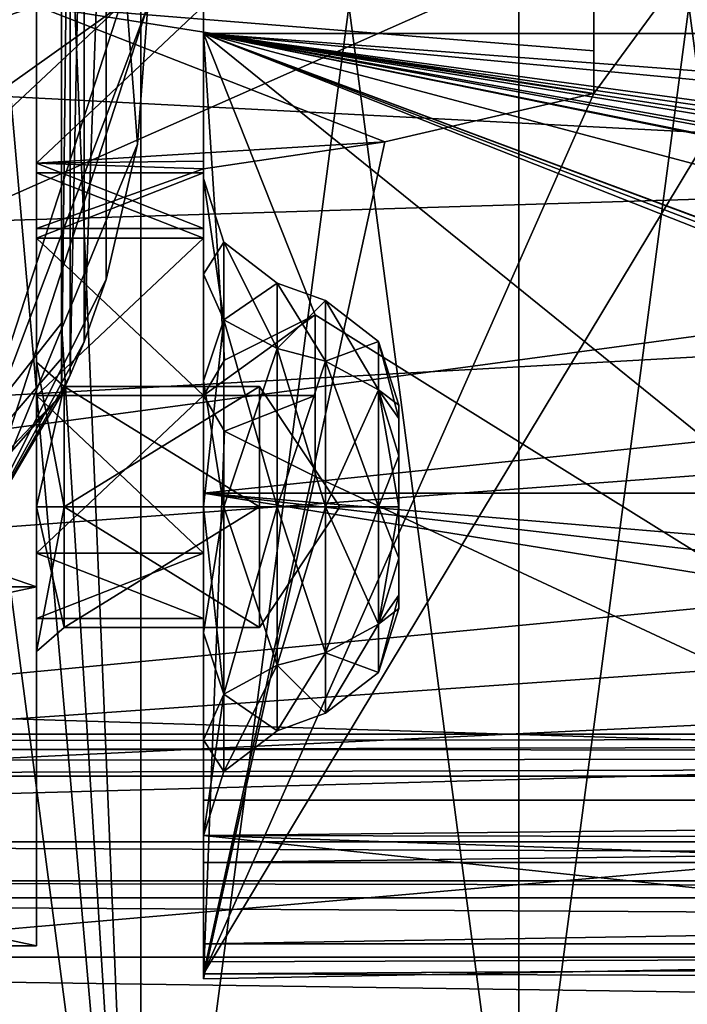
# Model space of a CAD drawing. Header units: millimetres. Extents: x -145 to 248, y -150 to 247.
# Tile 59 of 174: x -61 to -49, y -18 to 0. Entities that reach past the tile are written whole.
import ezdxf

# ---------------------------------------------------------------- set-up
doc = ezdxf.new("R2010")
doc.units = ezdxf.units.MM
doc.header["$LTSCALE"] = 65.185185
for name, color, linetype in [('143', 7, 'CONTINUOUS'), ('144', 7, 'CONTINUOUS'), ('145', 7, 'CONTINUOUS'), ('149', 7, 'CONTINUOUS'), ('150', 7, 'CONTINUOUS'), ('159', 7, 'CONTINUOUS'), ('160', 7, 'CONTINUOUS'), ('161', 7, 'CONTINUOUS'), ('162', 7, 'CONTINUOUS'), ('163', 7, 'CONTINUOUS'), ('164', 7, 'CONTINUOUS'), ('181', 7, 'CONTINUOUS'), ('182', 7, 'CONTINUOUS'), ('185', 7, 'CONTINUOUS'), ('186', 7, 'CONTINUOUS'), ('189', 7, 'CONTINUOUS'), ('190', 7, 'CONTINUOUS'), ('3', 7, 'CONTINUOUS'), ('320', 7, 'CONTINUOUS'), ('321', 7, 'CONTINUOUS'), ('333', 7, 'CONTINUOUS'), ('334', 7, 'CONTINUOUS'), ('336', 7, 'CONTINUOUS'), ('340', 7, 'CONTINUOUS'), ('341', 7, 'CONTINUOUS'), ('35', 7, 'CONTINUOUS'), ('37', 7, 'CONTINUOUS'), ('4', 7, 'CONTINUOUS'), ('40', 7, 'CONTINUOUS'), ('42', 7, 'CONTINUOUS'), ('45', 7, 'CONTINUOUS'), ('473', 7, 'CONTINUOUS'), ('476', 7, 'CONTINUOUS'), ('482', 7, 'CONTINUOUS'), ('483', 7, 'CONTINUOUS'), ('484', 7, 'CONTINUOUS'), ('485', 7, 'CONTINUOUS'), ('486', 7, 'CONTINUOUS'), ('492', 7, 'CONTINUOUS'), ('493', 7, 'CONTINUOUS'), ('498', 7, 'CONTINUOUS'), ('501', 7, 'CONTINUOUS'), ('502', 7, 'CONTINUOUS'), ('512', 7, 'CONTINUOUS'), ('515', 7, 'CONTINUOUS'), ('518', 7, 'CONTINUOUS'), ('520', 7, 'CONTINUOUS'), ('6', 7, 'CONTINUOUS'), ('76', 7, 'CONTINUOUS'), ('78', 7, 'CONTINUOUS'), ('84', 7, 'CONTINUOUS')]:
    doc.layers.add(name, color=color, linetype=linetype)

msp = doc.modelspace()

# ---------------------------------------------------------------- linework, layer by layer
at = {"layer": '143', "color": 7, "linetype": 'CONTINUOUS', "true_color": 0xe0e8ed}
msp.add_3dface([(-55.5, -8.452, 1.273), (-55.5, -5.548, 1.273), (-55.5, -7, 1), (-55.5, -8.452, 1.273)], dxfattribs=at)
at = {"layer": '144', "linetype": 'CONTINUOUS'}
for points in [[(-57.5, -7, 9), (-57.5, -9.829, 7.828), (-60.5, -7, 9), (-57.5, -7, 9)], [(-60.5, -7, 9), (-57.5, -9.829, 7.828), (-60.5, -9.829, 7.828), (-60.5, -7, 9)], [(-57.5, -9.829, 2.172), (-57.5, -7, 1), (-60.5, -9.829, 2.172), (-57.5, -9.829, 2.172)], [(-57.5, -7, 1), (-60.5, -7, 1), (-60.5, -9.829, 2.172), (-57.5, -7, 1)], [(-57.5, -9.829, 7.828), (-57.5, -11, 5), (-60.5, -9.829, 7.828), (-57.5, -9.829, 7.828)], [(-57.5, -11, 5), (-57.5, -9.829, 2.172), (-60.5, -11, 5), (-57.5, -11, 5)], [(-57.5, -11, 5), (-60.5, -11, 5), (-60.5, -9.829, 7.828), (-57.5, -11, 5)], [(-57.5, -9.829, 2.172), (-60.5, -9.829, 2.172), (-60.5, -11, 5), (-57.5, -9.829, 2.172)]]:
    msp.add_3dface(points, dxfattribs=at)
at = {"layer": '145', "color": 7, "linetype": 'CONTINUOUS', "true_color": 0xe0e8ed}
for points in [[(-55.5, -5.548, 1.273), (-57.5, -7, 1), (-55.5, -7, 1), (-55.5, -5.548, 1.273)], [(-57.5, -7, 1), (-55.5, -5.548, 1.273), (-57.126, -6.363, 1.051), (-57.5, -7, 1)], [(-55.5, -7, 1), (-57.5, -7, 1), (-57.126, -7.637, 1.051), (-55.5, -7, 1)], [(-55.5, -8.452, 1.273), (-55.5, -7, 1), (-57.126, -7.637, 1.051), (-55.5, -8.452, 1.273)]]:
    msp.add_3dface(points, dxfattribs=at)
at = {"layer": '149', "color": 7, "linetype": 'CONTINUOUS', "true_color": 0xe0e8ed}
for points in [[(-50.5, 1.575, -1.073), (-50.5, -1.575, -1.073), (-50.5, 0.807, -0.832), (-50.5, 1.575, -1.073)], [(-50.5, 0.807, -0.832), (-50.5, -1.575, -1.073), (-50.5, 0, -0.75), (-50.5, 0.807, -0.832)], [(-50.5, 0, -0.75), (-50.5, -1.575, -1.073), (-50.5, -0.809, -0.833), (-50.5, 0, -0.75)]]:
    msp.add_3dface(points, dxfattribs=at)
at = {"layer": '150', "color": 7, "linetype": 'CONTINUOUS', "true_color": 0xe0e8ed}
for points in [[(-50.5, -1.575, -1.073), (-54.252, -2.446, -1.585), (-60.5, 0, -0.75), (-50.5, -1.575, -1.073)], [(-50.5, -1.575, -1.073), (-60.5, 0, -0.75), (-50.5, -0.809, -0.833), (-50.5, -1.575, -1.073)], [(-60.5, 0, -0.75), (-54.252, -2.446, -1.585), (-60.5, -2.829, -1.922), (-60.5, 0, -0.75)], [(-60.5, 0, -0.75), (-50.5, 0, -0.75), (-50.5, -0.809, -0.833), (-60.5, 0, -0.75)], [(-60.5, 0, -8.75), (-60.5, -2.829, -7.578), (-57.5, 0, -8.75), (-60.5, 0, -8.75)], [(-57.5, 0, -8.75), (-60.5, -2.829, -7.578), (-57.5, -2.793, -7.613), (-57.5, 0, -8.75)], [(-54.252, -2.446, -1.585), (-57.5, -2.931, -2.028), (-60.5, -2.829, -1.922), (-54.252, -2.446, -1.585)], [(-57.5, -2.793, -7.613), (-60.5, -2.829, -7.578), (-57.5, -3.999, -4.848), (-57.5, -2.793, -7.613)], [(-57.5, -2.931, -2.028), (-60.5, -4, -4.75), (-60.5, -2.829, -1.922), (-57.5, -2.931, -2.028)], [(-60.5, -2.829, -7.578), (-60.5, -4, -4.75), (-57.5, -3.999, -4.848), (-60.5, -2.829, -7.578)], [(-60.5, -4, -4.75), (-57.5, -2.931, -2.028), (-57.5, -3.999, -4.848), (-60.5, -4, -4.75)]]:
    msp.add_3dface(points, dxfattribs=at)
at = {"layer": '159', "color": 7, "linetype": 'CONTINUOUS', "true_color": 0xe0e8ed}
for points in [[(-60.5, -6.402, -11.5), (-60.5, -9, -13), (-60, -6.835, -11.25), (-60.5, -6.402, -11.5)], [(-60.5, -9, -7), (-60.5, -6.402, -8.5), (-60, -9, -7.5), (-60.5, -9, -7)], [(-60.5, -6.402, -8.5), (-60.5, -6.402, -11.5), (-60, -6.835, -8.75), (-60.5, -6.402, -8.5)], [(-60, -9, -7.5), (-60.5, -6.402, -8.5), (-60, -6.835, -8.75), (-60, -9, -7.5)], [(-60, -6.835, -8.75), (-60.5, -6.402, -11.5), (-60, -6.835, -11.25), (-60, -6.835, -8.75)], [(-60, -6.835, -11.25), (-60.5, -9, -13), (-60, -9, -12.5), (-60, -6.835, -11.25)]]:
    msp.add_3dface(points, dxfattribs=at)
at = {"layer": '160', "color": 7, "linetype": 'CONTINUOUS', "true_color": 0xe0e8ed}
for points in [[(-60, -9, -7.5), (-60, -6.835, -8.75), (-56.5, -9, -7.5), (-60, -9, -7.5)], [(-60, -6.835, -8.75), (-60, -6.835, -11.25), (-56.5, -6.835, -8.75), (-60, -6.835, -8.75)], [(-56.5, -9, -7.5), (-60, -6.835, -8.75), (-56.5, -6.835, -8.75), (-56.5, -9, -7.5)], [(-60, -6.835, -11.25), (-60, -9, -12.5), (-56.5, -6.835, -11.25), (-60, -6.835, -11.25)], [(-56.5, -6.835, -8.75), (-60, -6.835, -11.25), (-56.5, -6.835, -11.25), (-56.5, -6.835, -8.75)], [(-56.5, -6.835, -11.25), (-60, -9, -12.5), (-56.5, -9, -12.5), (-56.5, -6.835, -11.25)]]:
    msp.add_3dface(points, dxfattribs=at)
at = {"layer": '161', "color": 7, "linetype": 'CONTINUOUS', "true_color": 0xe0e8ed}
for points in [[(-56.5, -9, -7.5), (-56.5, -6.835, -8.75), (-55.057, -9, -10), (-56.5, -9, -7.5)], [(-56.5, -6.835, -8.75), (-56.5, -6.835, -11.25), (-55.057, -9, -10), (-56.5, -6.835, -8.75)], [(-56.5, -6.835, -11.25), (-56.5, -9, -12.5), (-55.057, -9, -10), (-56.5, -6.835, -11.25)]]:
    msp.add_3dface(points, dxfattribs=at)
at = {"layer": '162', "color": 7, "linetype": 'CONTINUOUS', "true_color": 0xe0e8ed}
for points in [[(-60.5, -9, -13), (-60.5, -11.598, -11.5), (-60, -9, -12.5), (-60.5, -9, -13)], [(-60, -9, -12.5), (-60.5, -11.598, -11.5), (-60, -11.165, -11.25), (-60, -9, -12.5)], [(-60.5, -11.598, -8.5), (-60.5, -9, -7), (-60, -11.165, -8.75), (-60.5, -11.598, -8.5)], [(-60.5, -9, -7), (-60, -9, -7.5), (-60, -11.165, -8.75), (-60.5, -9, -7)], [(-60.5, -11.598, -11.5), (-60.5, -11.598, -8.5), (-60, -11.165, -11.25), (-60.5, -11.598, -11.5)], [(-60, -11.165, -11.25), (-60.5, -11.598, -8.5), (-60, -11.165, -8.75), (-60, -11.165, -11.25)]]:
    msp.add_3dface(points, dxfattribs=at)
at = {"layer": '163', "color": 7, "linetype": 'CONTINUOUS', "true_color": 0xe0e8ed}
for points in [[(-60, -9, -7.5), (-56.5, -9, -7.5), (-56.5, -11.165, -8.75), (-60, -9, -7.5)], [(-60, -11.165, -8.75), (-60, -9, -7.5), (-56.5, -11.165, -8.75), (-60, -11.165, -8.75)], [(-56.5, -9, -12.5), (-60, -9, -12.5), (-60, -11.165, -11.25), (-56.5, -9, -12.5)], [(-56.5, -9, -12.5), (-60, -11.165, -11.25), (-56.5, -11.165, -11.25), (-56.5, -9, -12.5)], [(-60, -11.165, -11.25), (-60, -11.165, -8.75), (-56.5, -11.165, -11.25), (-60, -11.165, -11.25)], [(-56.5, -11.165, -11.25), (-60, -11.165, -8.75), (-56.5, -11.165, -8.75), (-56.5, -11.165, -11.25)]]:
    msp.add_3dface(points, dxfattribs=at)
at = {"layer": '164', "color": 7, "linetype": 'CONTINUOUS', "true_color": 0xe0e8ed}
for points in [[(-56.5, -9, -7.5), (-55.057, -9, -10), (-56.5, -11.165, -8.75), (-56.5, -9, -7.5)], [(-55.057, -9, -10), (-56.5, -9, -12.5), (-56.5, -11.165, -11.25), (-55.057, -9, -10)], [(-55.057, -9, -10), (-56.5, -11.165, -11.25), (-56.5, -11.165, -8.75), (-55.057, -9, -10)]]:
    msp.add_3dface(points, dxfattribs=at)
at = {"layer": '181', "color": 7, "linetype": 'CONTINUOUS', "true_color": 0xe0e8ed}
for points in [[(-55.316, -5.295, -10), (-55.316, -6.38, -12.62), (-56.184, -4.979, -10), (-55.316, -5.295, -10)], [(-56.184, -4.979, -10), (-55.316, -6.38, -12.62), (-56.184, -6.157, -12.843), (-56.184, -4.979, -10)], [(-55.316, -6.38, -12.62), (-55.316, -9, -13.705), (-56.184, -6.157, -12.843), (-55.316, -6.38, -12.62)], [(-56.184, -6.157, -12.843), (-55.316, -9, -13.705), (-56.184, -9, -14.021), (-56.184, -6.157, -12.843)], [(-55.316, -9, -13.705), (-55.316, -11.62, -12.62), (-56.184, -9, -14.021), (-55.316, -9, -13.705)], [(-56.184, -9, -14.021), (-55.316, -11.62, -12.62), (-56.184, -11.843, -12.843), (-56.184, -9, -14.021)], [(-55.316, -11.62, -12.62), (-55.316, -12.705, -10), (-56.184, -11.843, -12.843), (-55.316, -11.62, -12.62)], [(-56.184, -11.843, -12.843), (-55.316, -12.705, -10), (-56.184, -13.021, -10), (-56.184, -11.843, -12.843)]]:
    msp.add_3dface(points, dxfattribs=at)
at = {"layer": '182', "color": 7, "linetype": 'CONTINUOUS', "true_color": 0xe0e8ed}
for points in [[(-55.316, -5.295, -10), (-56.184, -4.979, -10), (-56.184, -6.157, -7.157), (-55.316, -5.295, -10)], [(-55.316, -6.38, -7.38), (-55.316, -5.295, -10), (-56.184, -6.157, -7.157), (-55.316, -6.38, -7.38)], [(-56.184, -9, -5.979), (-55.316, -6.38, -7.38), (-56.184, -6.157, -7.157), (-56.184, -9, -5.979)], [(-55.316, -9, -6.295), (-55.316, -6.38, -7.38), (-56.184, -9, -5.979), (-55.316, -9, -6.295)], [(-55.316, -11.62, -7.38), (-55.316, -9, -6.295), (-56.184, -11.843, -7.157), (-55.316, -11.62, -7.38)], [(-56.184, -11.843, -7.157), (-55.316, -9, -6.295), (-56.184, -9, -5.979), (-56.184, -11.843, -7.157)], [(-56.184, -13.021, -10), (-55.316, -12.705, -10), (-55.316, -11.62, -7.38), (-56.184, -13.021, -10)], [(-56.184, -13.021, -10), (-55.316, -11.62, -7.38), (-56.184, -11.843, -7.157), (-56.184, -13.021, -10)]]:
    msp.add_3dface(points, dxfattribs=at)
at = {"layer": '185', "color": 7, "linetype": 'CONTINUOUS', "true_color": 0xe0e8ed}
for points in [[(-55.316, -5.295, -10), (-55.316, -6.38, -7.38), (-54.362, -6.027, -10), (-55.316, -5.295, -10)], [(-55.316, -6.38, -7.38), (-54.362, -6.898, -7.898), (-54.362, -6.027, -10), (-55.316, -6.38, -7.38)], [(-54.362, -6.898, -7.898), (-54, -7.174, -10), (-54.362, -6.027, -10), (-54.362, -6.898, -7.898)], [(-55.316, -6.38, -7.38), (-55.316, -9, -6.295), (-54.362, -6.898, -7.898), (-55.316, -6.38, -7.38)], [(-55.316, -9, -6.295), (-54.362, -9, -7.027), (-54.362, -6.898, -7.898), (-55.316, -9, -6.295)], [(-54, -7.414, -9.095), (-54, -7.174, -10), (-54.362, -6.898, -7.898), (-54, -7.414, -9.095)], [(-54, -8.083, -8.421), (-54, -7.414, -9.095), (-54.362, -6.898, -7.898), (-54, -8.083, -8.421)], [(-54.362, -9, -7.027), (-54, -8.083, -8.421), (-54.362, -6.898, -7.898), (-54.362, -9, -7.027)], [(-54, -9, -8.174), (-54, -8.083, -8.421), (-54.362, -9, -7.027), (-54, -9, -8.174)], [(-55.316, -9, -6.295), (-55.316, -11.62, -7.38), (-54.362, -9, -7.027), (-55.316, -9, -6.295)], [(-55.316, -11.62, -7.38), (-54.362, -11.102, -7.898), (-54.362, -9, -7.027), (-55.316, -11.62, -7.38)], [(-54, -9.917, -8.421), (-54, -9, -8.174), (-54.362, -11.102, -7.898), (-54, -9.917, -8.421)], [(-54.362, -11.102, -7.898), (-54, -9, -8.174), (-54.362, -9, -7.027), (-54.362, -11.102, -7.898)], [(-54, -10.586, -9.095), (-54, -9.917, -8.421), (-54.362, -11.102, -7.898), (-54, -10.586, -9.095)], [(-54, -10.826, -10), (-54, -10.586, -9.095), (-54.362, -11.973, -10), (-54, -10.826, -10)], [(-54.362, -11.973, -10), (-54, -10.586, -9.095), (-54.362, -11.102, -7.898), (-54.362, -11.973, -10)], [(-55.316, -11.62, -7.38), (-55.316, -12.705, -10), (-54.362, -11.102, -7.898), (-55.316, -11.62, -7.38)], [(-55.316, -12.705, -10), (-54.362, -11.973, -10), (-54.362, -11.102, -7.898), (-55.316, -12.705, -10)]]:
    msp.add_3dface(points, dxfattribs=at)
at = {"layer": '186', "color": 7, "linetype": 'CONTINUOUS', "true_color": 0xe0e8ed}
for points in [[(-55.316, -6.38, -12.62), (-55.316, -5.295, -10), (-54.362, -6.898, -12.102), (-55.316, -6.38, -12.62)], [(-55.316, -5.295, -10), (-54.362, -6.027, -10), (-54.362, -6.898, -12.102), (-55.316, -5.295, -10)], [(-54.362, -6.027, -10), (-54, -7.174, -10), (-54, -7.414, -10.905), (-54.362, -6.027, -10)], [(-54.362, -6.027, -10), (-54, -7.414, -10.905), (-54.362, -6.898, -12.102), (-54.362, -6.027, -10)], [(-55.316, -9, -13.705), (-55.316, -6.38, -12.62), (-54.362, -9, -12.973), (-55.316, -9, -13.705)], [(-55.316, -6.38, -12.62), (-54.362, -6.898, -12.102), (-54.362, -9, -12.973), (-55.316, -6.38, -12.62)], [(-54, -8.083, -11.579), (-54, -9, -11.826), (-54.362, -6.898, -12.102), (-54, -8.083, -11.579)], [(-54.362, -6.898, -12.102), (-54, -9, -11.826), (-54.362, -9, -12.973), (-54.362, -6.898, -12.102)], [(-54, -7.414, -10.905), (-54, -8.083, -11.579), (-54.362, -6.898, -12.102), (-54, -7.414, -10.905)], [(-55.316, -11.62, -12.62), (-55.316, -9, -13.705), (-54.362, -11.102, -12.102), (-55.316, -11.62, -12.62)], [(-55.316, -9, -13.705), (-54.362, -9, -12.973), (-54.362, -11.102, -12.102), (-55.316, -9, -13.705)], [(-54, -9, -11.826), (-54, -9.917, -11.579), (-54.362, -9, -12.973), (-54, -9, -11.826)], [(-54.362, -9, -12.973), (-54, -9.917, -11.579), (-54.362, -11.102, -12.102), (-54.362, -9, -12.973)], [(-54, -9.917, -11.579), (-54, -10.586, -10.905), (-54.362, -11.102, -12.102), (-54, -9.917, -11.579)], [(-54, -10.586, -10.905), (-54, -10.826, -10), (-54.362, -11.102, -12.102), (-54, -10.586, -10.905)], [(-54, -10.826, -10), (-54.362, -11.973, -10), (-54.362, -11.102, -12.102), (-54, -10.826, -10)], [(-54.362, -11.973, -10), (-55.316, -11.62, -12.62), (-54.362, -11.102, -12.102), (-54.362, -11.973, -10)], [(-55.316, -12.705, -10), (-55.316, -11.62, -12.62), (-54.362, -11.973, -10), (-55.316, -12.705, -10)]]:
    msp.add_3dface(points, dxfattribs=at)
at = {"layer": '189', "color": 7, "linetype": 'CONTINUOUS', "true_color": 0xe0e8ed}
for points in [[(-57.138, -4.247, -10), (-57.5, -3.1, -10), (-57.5, -4.821, -5.835), (-57.138, -4.247, -10)], [(-57.138, -5.639, -6.639), (-57.138, -4.247, -10), (-57.5, -4.821, -5.835), (-57.138, -5.639, -6.639)], [(-56.184, -4.979, -10), (-57.138, -4.247, -10), (-57.138, -5.639, -6.639), (-56.184, -4.979, -10)], [(-57.5, -6.738, -4.551), (-57.138, -5.639, -6.639), (-57.5, -4.821, -5.835), (-57.5, -6.738, -4.551)], [(-56.184, -6.157, -7.157), (-56.184, -4.979, -10), (-57.138, -5.639, -6.639), (-56.184, -6.157, -7.157)], [(-57.138, -9, -5.247), (-57.138, -5.639, -6.639), (-57.5, -9, -4.1), (-57.138, -9, -5.247)], [(-57.5, -9, -4.1), (-57.138, -5.639, -6.639), (-57.5, -6.738, -4.551), (-57.5, -9, -4.1)], [(-56.184, -6.157, -7.157), (-57.138, -5.639, -6.639), (-57.138, -9, -5.247), (-56.184, -6.157, -7.157)], [(-56.184, -9, -5.979), (-56.184, -6.157, -7.157), (-57.138, -9, -5.247), (-56.184, -9, -5.979)], [(-57.138, -12.361, -6.639), (-57.138, -9, -5.247), (-57.5, -11.262, -4.551), (-57.138, -12.361, -6.639)], [(-57.5, -11.262, -4.551), (-57.138, -9, -5.247), (-57.5, -9, -4.1), (-57.5, -11.262, -4.551)], [(-56.184, -11.843, -7.157), (-56.184, -9, -5.979), (-57.138, -12.361, -6.639), (-56.184, -11.843, -7.157)], [(-56.184, -9, -5.979), (-57.138, -9, -5.247), (-57.138, -12.361, -6.639), (-56.184, -9, -5.979)], [(-57.5, -13.179, -5.835), (-57.138, -12.361, -6.639), (-57.5, -11.262, -4.551), (-57.5, -13.179, -5.835)], [(-56.184, -13.021, -10), (-56.184, -11.843, -7.157), (-57.138, -13.753, -10), (-56.184, -13.021, -10)], [(-56.184, -11.843, -7.157), (-57.138, -12.361, -6.639), (-57.138, -13.753, -10), (-56.184, -11.843, -7.157)], [(-57.138, -13.753, -10), (-57.138, -12.361, -6.639), (-57.5, -14.9, -10), (-57.138, -13.753, -10)], [(-57.5, -14.9, -10), (-57.138, -12.361, -6.639), (-57.5, -13.179, -5.835), (-57.5, -14.9, -10)]]:
    msp.add_3dface(points, dxfattribs=at)
at = {"layer": '190', "color": 7, "linetype": 'CONTINUOUS', "true_color": 0xe0e8ed}
for points in [[(-57.5, -3.1, -10), (-57.138, -4.247, -10), (-57.138, -5.639, -13.361), (-57.5, -3.1, -10)], [(-57.5, -3.1, -10), (-57.138, -5.639, -13.361), (-57.5, -4.821, -14.165), (-57.5, -3.1, -10)], [(-56.184, -4.979, -10), (-56.184, -6.157, -12.843), (-57.138, -4.247, -10), (-56.184, -4.979, -10)], [(-57.138, -4.247, -10), (-56.184, -6.157, -12.843), (-57.138, -5.639, -13.361), (-57.138, -4.247, -10)], [(-57.5, -4.821, -14.165), (-57.138, -5.639, -13.361), (-57.5, -6.738, -15.449), (-57.5, -4.821, -14.165)], [(-57.138, -5.639, -13.361), (-57.138, -9, -14.753), (-57.5, -6.738, -15.449), (-57.138, -5.639, -13.361)], [(-56.184, -6.157, -12.843), (-56.184, -9, -14.021), (-57.138, -5.639, -13.361), (-56.184, -6.157, -12.843)], [(-56.184, -9, -14.021), (-57.138, -9, -14.753), (-57.138, -5.639, -13.361), (-56.184, -9, -14.021)], [(-57.5, -6.738, -15.449), (-57.138, -9, -14.753), (-57.5, -9, -15.9), (-57.5, -6.738, -15.449)], [(-57.138, -9, -14.753), (-57.138, -12.361, -13.361), (-57.5, -9, -15.9), (-57.138, -9, -14.753)], [(-57.5, -9, -15.9), (-57.138, -12.361, -13.361), (-57.5, -11.262, -15.449), (-57.5, -9, -15.9)], [(-56.184, -9, -14.021), (-56.184, -11.843, -12.843), (-57.138, -9, -14.753), (-56.184, -9, -14.021)], [(-56.184, -11.843, -12.843), (-57.138, -12.361, -13.361), (-57.138, -9, -14.753), (-56.184, -11.843, -12.843)], [(-57.5, -11.262, -15.449), (-57.138, -12.361, -13.361), (-57.5, -13.179, -14.165), (-57.5, -11.262, -15.449)], [(-56.184, -11.843, -12.843), (-56.184, -13.021, -10), (-57.138, -12.361, -13.361), (-56.184, -11.843, -12.843)], [(-57.138, -12.361, -13.361), (-57.138, -13.753, -10), (-57.5, -13.179, -14.165), (-57.138, -12.361, -13.361)], [(-56.184, -13.021, -10), (-57.138, -13.753, -10), (-57.138, -12.361, -13.361), (-56.184, -13.021, -10)], [(-57.138, -13.753, -10), (-57.5, -14.9, -10), (-57.5, -13.179, -14.165), (-57.138, -13.753, -10)]]:
    msp.add_3dface(points, dxfattribs=at)
at = {"layer": '3', "color": 7, "linetype": 'CONTINUOUS', "true_color": 0xe0e8ed}
for points in [[(-29, 8.29, 18.749), (-92.5, 0, 20.5), (-29, -3.285, 20.235), (-29, 8.29, 18.749)], [(-92.5, 0, 20.5), (-92.5, -11.829, 16.743), (-29, -3.285, 20.235), (-92.5, 0, 20.5)], [(-29, -3.285, 20.235), (-92.5, -11.829, 16.743), (-29, -13.795, 15.164), (-29, -3.285, 20.235)], [(-92.5, -11.829, 16.743), (-92.5, -19.322, 6.849), (-29, -13.795, 15.164), (-92.5, -11.829, 16.743)], [(-29, -13.795, 15.164), (-92.5, -19.322, 6.849), (-29, -19.835, 5.179), (-29, -13.795, 15.164)]]:
    msp.add_3dface(points, dxfattribs=at)
at = {"layer": '320', "color": 7, "linetype": 'CONTINUOUS', "true_color": 0xe0e8ed}
for points in [[(-58.5, 0, -42), (-61.651, -9.699, -42), (-58.5, 0, -45), (-58.5, 0, -42)], [(-58.5, 0, -45), (-61.651, -9.699, -42), (-58.689, -2.487, -45), (-58.5, 0, -45)], [(-58.689, -2.487, -45), (-61.651, -9.699, -42), (-59.25, -4.918, -45), (-58.689, -2.487, -45)], [(-59.25, -4.918, -45), (-61.651, -9.699, -42), (-59.642, -6.032, -45.103), (-59.25, -4.918, -45)], [(-59.642, -6.032, -45.103), (-61.651, -9.699, -42), (-59.893, -6.636, -45.324), (-59.642, -6.032, -45.103)], [(-59.893, -6.636, -45.324), (-61.651, -9.699, -42), (-60.05, -6.982, -45.8), (-59.893, -6.636, -45.324)], [(-60.05, -6.982, -56), (-61.651, -9.699, -42), (-66.139, -13.918, -56), (-60.05, -6.982, -56)], [(-60.05, -6.982, -45.8), (-61.651, -9.699, -42), (-60.05, -6.982, -56), (-60.05, -6.982, -45.8)]]:
    msp.add_3dface(points, dxfattribs=at)
at = {"layer": '321', "color": 7, "linetype": 'CONTINUOUS', "true_color": 0xe0e8ed}
for points in [[(-62.056, -9.405, -41.5), (-59, 0, -41.5), (-67.257, -7.743, -41.5), (-62.056, -9.405, -41.5)], [(-67.257, -7.743, -41.5), (-59, 0, -41.5), (-64.884, -4.191, -41.5), (-67.257, -7.743, -41.5)], [(-59, 0, -41.5), (-64.05, 0, -41.5), (-64.884, -4.191, -41.5), (-59, 0, -41.5)]]:
    msp.add_3dface(points, dxfattribs=at)
at = {"layer": '333', "color": 7, "linetype": 'CONTINUOUS', "true_color": 0xe0e8ed}
for points in [[(-60.05, -6.982, -45.8), (-60.05, 6.982, -56), (-60.05, 6.982, -45.8), (-60.05, -6.982, -45.8)], [(-60.05, 6.982, -56), (-60.05, -6.982, -45.8), (-60.05, 6.336, -56.263), (-60.05, 6.982, -56)], [(-60.05, -6.982, -45.8), (-60.05, 5.701, -56.5), (-60.05, 6.336, -56.263), (-60.05, -6.982, -45.8)], [(-60.05, 5.701, -56.5), (-60.05, -6.982, -45.8), (-60.05, -5.701, -56.5), (-60.05, 5.701, -56.5)], [(-60.05, -5.701, -56.5), (-60.05, -6.982, -45.8), (-60.05, -6.336, -56.263), (-60.05, -5.701, -56.5)], [(-60.05, -6.982, -45.8), (-60.05, -6.982, -56), (-60.05, -6.336, -56.263), (-60.05, -6.982, -45.8)]]:
    msp.add_3dface(points, dxfattribs=at)
at = {"layer": '334', "color": 7, "linetype": 'CONTINUOUS', "true_color": 0xe0e8ed}
for points in [[(-58.5, 0, -45), (-58.689, -2.487, -45), (-59.25, 4.918, -45), (-58.5, 0, -45)], [(-58.689, -2.487, -45), (-59.25, -4.918, -45), (-59.25, 4.918, -45), (-58.689, -2.487, -45)]]:
    msp.add_3dface(points, dxfattribs=at)
at = {"layer": '336', "color": 7, "linetype": 'CONTINUOUS', "true_color": 0xe0e8ed}
for points in [[(-60.05, -6.982, -45.8), (-60.05, 6.982, -45.8), (-59.893, 6.636, -45.324), (-60.05, -6.982, -45.8)], [(-59.893, -6.636, -45.324), (-60.05, -6.982, -45.8), (-59.893, 6.636, -45.324), (-59.893, -6.636, -45.324)], [(-59.893, -6.636, -45.324), (-59.893, 6.636, -45.324), (-59.642, 6.032, -45.103), (-59.893, -6.636, -45.324)], [(-59.642, -6.032, -45.103), (-59.893, -6.636, -45.324), (-59.642, 6.032, -45.103), (-59.642, -6.032, -45.103)], [(-59.642, -6.032, -45.103), (-59.642, 6.032, -45.103), (-59.25, 4.918, -45), (-59.642, -6.032, -45.103)], [(-59.25, -4.918, -45), (-59.642, -6.032, -45.103), (-59.25, 4.918, -45), (-59.25, -4.918, -45)]]:
    msp.add_3dface(points, dxfattribs=at)
at = {"layer": '340', "color": 7, "linetype": 'CONTINUOUS', "true_color": 0xe0e8ed}
for points in [[(-61.651, -9.699, -42), (-58.5, 0, -42), (-62.056, -9.405, -41.5), (-61.651, -9.699, -42)], [(-58.5, 0, -42), (-59, 0, -41.5), (-62.056, -9.405, -41.5), (-58.5, 0, -42)]]:
    msp.add_3dface(points, dxfattribs=at)
at = {"layer": '341', "color": 7, "linetype": 'CONTINUOUS', "true_color": 0xe0e8ed}
for points in [[(-60.05, -5.701, -56.5), (-60.05, -6.336, -56.263), (-65.923, -13.176, -56.5), (-60.05, -5.701, -56.5)], [(-60.05, -6.336, -56.263), (-60.05, -6.982, -56), (-65.923, -13.176, -56.5), (-60.05, -6.336, -56.263)], [(-60.05, -6.982, -56), (-66.139, -13.918, -56), (-65.923, -13.176, -56.5), (-60.05, -6.982, -56)]]:
    msp.add_3dface(points, dxfattribs=at)
at = {"layer": '35', "color": 7, "linetype": 'CONTINUOUS', "true_color": 0xe0e8ed}
for points in [[(-57.5, -7, 1), (-57.5, -0.5, 1), (-57.5, -4.171, 2.172), (-57.5, -7, 1)], [(-57.5, -0.5, 17.493), (-57.5, -8.75, 15.155), (-57.5, -4.171, 7.828), (-57.5, -0.5, 17.493)], [(-57.5, -0.5, 1), (-57.5, -0.5, 17.493), (-57.5, -4.171, 7.828), (-57.5, -0.5, 1)], [(-57.5, -4.171, 2.172), (-57.5, -0.5, 1), (-57.5, -3, 5), (-57.5, -4.171, 2.172)], [(-57.5, -3, 5), (-57.5, -0.5, 1), (-57.5, -4.171, 7.828), (-57.5, -3, 5)], [(-57.5, -8.75, 15.155), (-57.5, -7, 9), (-57.5, -4.171, 7.828), (-57.5, -8.75, 15.155)], [(-57.5, -9.829, 7.828), (-57.5, -7, 9), (-57.5, -8.75, 15.155), (-57.5, -9.829, 7.828)], [(-57.5, -7, 1), (-57.5, -9.829, 2.172), (-57.5, -17.471, 1), (-57.5, -7, 1)], [(-57.5, -14.899, 9.18), (-57.5, -9.829, 7.828), (-57.5, -8.75, 15.155), (-57.5, -14.899, 9.18)], [(-57.5, -11, 5), (-57.5, -9.829, 7.828), (-57.5, -14.899, 9.18), (-57.5, -11, 5)], [(-57.5, -9.829, 2.172), (-57.5, -11, 5), (-57.5, -14.899, 9.18), (-57.5, -9.829, 2.172)], [(-57.5, -17.471, 1), (-57.5, -9.829, 2.172), (-57.5, -14.899, 9.18), (-57.5, -17.471, 1)]]:
    msp.add_3dface(points, dxfattribs=at)
at = {"layer": '37', "color": 7, "linetype": 'CONTINUOUS', "true_color": 0xe0e8ed}
for points in [[(-84.5, 13.836, -19.5), (-22, 13.836, -19.5), (-84.5, -13.836, -19.5), (-84.5, 13.836, -19.5)], [(-84.5, -13.836, -19.5), (-22, 13.836, -19.5), (-22, -13.836, -19.5), (-84.5, -13.836, -19.5)]]:
    msp.add_3dface(points, dxfattribs=at)
at = {"layer": '4', "color": 7, "linetype": 'CONTINUOUS', "true_color": 0xe0e8ed}
for points in [[(-92.5, -15.016, -31.5), (-75, -10.4, -31.5), (64.6, 0, -31.5), (-92.5, -15.016, -31.5)], [(65.394, -3.985, -31.5), (-92.5, -15.016, -31.5), (64.6, 0, -31.5), (65.394, -3.985, -31.5)], [(-75, -10.4, -31.5), (-67.654, -7.362, -31.5), (64.6, 0, -31.5), (-75, -10.4, -31.5)], [(-67.654, -7.362, -31.5), (-65.394, -3.985, -31.5), (64.6, 0, -31.5), (-67.654, -7.362, -31.5)], [(-65.394, -3.985, -31.5), (-64.6, 0, -31.5), (64.6, 0, -31.5), (-65.394, -3.985, -31.5)], [(67.654, -7.362, -31.5), (-92.5, -15.016, -31.5), (65.394, -3.985, -31.5), (67.654, -7.362, -31.5)], [(75, -10.4, -31.5), (-92.5, -15.016, -31.5), (67.654, -7.362, -31.5), (75, -10.4, -31.5)], [(92.5, -15.016, -31.5), (-92.5, -15.016, -31.5), (75, -10.4, -31.5), (92.5, -15.016, -31.5)]]:
    msp.add_3dface(points, dxfattribs=at)
at = {"layer": '40', "color": 7, "linetype": 'CONTINUOUS', "true_color": 0xe0e8ed}
for points in [[(30.5, -14.267, -16.5), (30.5, 14.267, -16.5), (-57.5, 14.267, -16.5), (30.5, -14.267, -16.5)], [(-57.5, -14.267, -16.5), (30.5, -14.267, -16.5), (-57.5, 14.267, -16.5), (-57.5, -14.267, -16.5)]]:
    msp.add_3dface(points, dxfattribs=at)
at = {"layer": '42', "color": 7, "linetype": 'CONTINUOUS', "true_color": 0xe0e8ed}
for points in [[(-50.5, -1.575, -1.073), (-36.518, 17.48, 0.833), (-57.5, -17.382, -2.028), (-50.5, -1.575, -1.073)], [(-57.5, -17.382, -2.028), (-36.518, 17.48, 0.833), (-33.546, -17.456, 1.239), (-57.5, -17.382, -2.028)], [(-50.5, 1.575, -1.073), (-36.518, 17.48, 0.833), (-50.5, -1.575, -1.073), (-50.5, 1.575, -1.073)], [(-54.252, -2.446, -1.585), (-50.5, -1.575, -1.073), (-57.5, -17.382, -2.028), (-54.252, -2.446, -1.585)], [(-57.5, -2.931, -2.028), (-54.252, -2.446, -1.585), (-57.5, -17.382, -2.028), (-57.5, -2.931, -2.028)]]:
    msp.add_3dface(points, dxfattribs=at)
at = {"layer": '45', "color": 7, "linetype": 'CONTINUOUS', "true_color": 0xe0e8ed}
for points in [[(-57.5, -0.5, 17.493), (-57.5, -0.5, 1), (30.2, -0.5, 12.959), (-57.5, -0.5, 17.493)], [(-57.5, -0.5, 17.493), (30.2, -0.5, 12.959), (-29, -0.5, 17.493), (-57.5, -0.5, 17.493)]]:
    msp.add_3dface(points, dxfattribs=at)
at = {"layer": '473', "linetype": 'CONTINUOUS'}
for points in [[(-45.339, -17.125, -81.5), (-57.625, -30.094, -81.5), (-57.875, -29.661, -81.5), (-45.339, -17.125, -81.5)], [(-44.906, -17.375, -81.5), (-57.625, -30.094, -81.5), (-45.339, -17.125, -81.5), (-44.906, -17.375, -81.5)]]:
    msp.add_3dface(points, dxfattribs=at)
at = {"layer": '476', "linetype": 'CONTINUOUS'}
for points in [[(-58.629, 28.365, -57), (-58.629, -28.365, -57), (-61.1, 0, -57), (-58.629, 28.365, -57)], [(-51.845, 23.16, -57), (-58.629, -28.365, -57), (-58.629, 28.365, -57), (-51.845, 23.16, -57)], [(-51.845, -23.16, -57), (-58.629, -28.365, -57), (-51.845, 23.16, -57), (-51.845, -23.16, -57)], [(-46.639, 16.377, -57), (-51.845, -23.16, -57), (-51.845, 23.16, -57), (-46.639, 16.377, -57)], [(-46.639, -16.377, -57), (-51.845, -23.16, -57), (-46.639, 16.377, -57), (-46.639, -16.377, -57)], [(-61.1, 0, -57), (-58.629, -28.365, -57), (-61.781, -4.297, -57), (-61.1, 0, -57)], [(-58.629, -28.365, -57), (-75, -32.75, -57), (-61.781, -4.297, -57), (-58.629, -28.365, -57)]]:
    msp.add_3dface(points, dxfattribs=at)
at = {"layer": '482', "linetype": 'CONTINUOUS'}
for points in [[(-58.629, 28.365, -56.5), (-60.05, 5.701, -56.5), (-58.629, -28.365, -56.5), (-58.629, 28.365, -56.5)], [(-51.845, 23.16, -56.5), (-58.629, 28.365, -56.5), (-51.845, -23.16, -56.5), (-51.845, 23.16, -56.5)], [(-51.845, -23.16, -56.5), (-58.629, 28.365, -56.5), (-58.629, -28.365, -56.5), (-51.845, -23.16, -56.5)], [(-46.639, 16.377, -56.5), (-51.845, 23.16, -56.5), (-46.639, -16.377, -56.5), (-46.639, 16.377, -56.5)], [(-46.639, -16.377, -56.5), (-51.845, 23.16, -56.5), (-51.845, -23.16, -56.5), (-46.639, -16.377, -56.5)], [(-60.05, 5.701, -56.5), (-60.05, -5.701, -56.5), (-58.629, -28.365, -56.5), (-60.05, 5.701, -56.5)], [(-60.05, -5.701, -56.5), (-65.923, -13.176, -56.5), (-58.629, -28.365, -56.5), (-60.05, -5.701, -56.5)], [(-65.923, -13.176, -56.5), (-75, -16, -56.5), (-58.629, -28.365, -56.5), (-65.923, -13.176, -56.5)], [(-75, -16, -56.5), (-75, -32.75, -56.5), (-58.629, -28.365, -56.5), (-75, -16, -56.5)]]:
    msp.add_3dface(points, dxfattribs=at)
at = {"layer": '483', "linetype": 'CONTINUOUS'}
for points in [[(-46.639, -16.377, -56.5), (-51.845, -23.16, -56.5), (-48.289, -21.301, -57.086), (-46.639, -16.377, -56.5)], [(-44.906, -17.375, -58.5), (-48.289, -21.301, -57.086), (-57.625, -30.094, -58.5), (-44.906, -17.375, -58.5)]]:
    msp.add_3dface(points, dxfattribs=at)
at = {"layer": '484', "linetype": 'CONTINUOUS'}
for points in [[(-57.625, -30.094, -81.5), (-44.906, -17.375, -81.5), (-57.625, -30.094, -58.5), (-57.625, -30.094, -81.5)], [(-44.906, -17.375, -81.5), (-44.906, -17.375, -58.5), (-57.625, -30.094, -58.5), (-44.906, -17.375, -81.5)]]:
    msp.add_3dface(points, dxfattribs=at)
at = {"layer": '485', "linetype": 'CONTINUOUS'}
for points in [[(-45.339, -17.125, -81.5), (-57.875, -29.661, -81.5), (-45.339, -17.125, -58.5), (-45.339, -17.125, -81.5)], [(-45.339, -17.125, -58.5), (-57.875, -29.661, -81.5), (-57.875, -29.661, -58.5), (-45.339, -17.125, -58.5)]]:
    msp.add_3dface(points, dxfattribs=at)
at = {"layer": '486', "linetype": 'CONTINUOUS'}
for points in [[(-51.845, -23.16, -57), (-46.639, -16.377, -57), (-48.566, -21.081, -57.439), (-51.845, -23.16, -57)], [(-45.339, -17.125, -58.5), (-57.875, -29.661, -58.5), (-48.566, -21.081, -57.439), (-45.339, -17.125, -58.5)]]:
    msp.add_3dface(points, dxfattribs=at)
at = {"layer": '492', "linetype": 'CONTINUOUS'}
for points in [[(30.5, -16.846, -4.741), (-57.5, -17.382, -2.028), (-33.546, -17.456, 1.239), (30.5, -16.846, -4.741)], [(-57.5, -17.382, -2.028), (30.5, -16.846, -4.741), (-57.5, -17.168, -3.395), (-57.5, -17.382, -2.028)], [(-57.5, -17.168, -3.395), (30.5, -16.846, -4.741), (-57.5, -16.846, -4.741), (-57.5, -17.168, -3.395)]]:
    msp.add_3dface(points, dxfattribs=at)
at = {"layer": '493', "linetype": 'CONTINUOUS'}
for points in [[(-57.5, -8.75, 15.155), (-57.5, -0.5, 17.493), (-29, -5.787, 16.516), (-57.5, -8.75, 15.155)], [(-57.5, -0.5, 17.493), (-29, -0.5, 17.493), (-29, -3.181, 17.208), (-57.5, -0.5, 17.493)], [(-29, -5.787, 16.516), (-57.5, -0.5, 17.493), (-29, -3.181, 17.208), (-29, -5.787, 16.516)], [(-57.5, -8.75, 15.155), (-29, -5.787, 16.516), (-28.243, -8.755, 15.153), (-57.5, -8.75, 15.155)], [(-57.5, -14.899, 9.18), (-57.5, -8.75, 15.155), (-21.858, -14.524, 9.762), (-57.5, -14.899, 9.18)], [(-57.5, -8.75, 15.155), (-28.243, -8.755, 15.153), (-26.276, -11.385, 13.29), (-57.5, -8.75, 15.155)], [(-57.5, -8.75, 15.155), (-26.276, -11.385, 13.29), (-25.021, -12.498, 12.249), (-57.5, -8.75, 15.155)], [(-57.5, -8.75, 15.155), (-25.021, -12.498, 12.249), (-21.858, -14.524, 9.762), (-57.5, -8.75, 15.155)], [(-20.956, -14.969, 9.065), (-57.5, -14.899, 9.18), (-21.858, -14.524, 9.762), (-20.956, -14.969, 9.065)], [(-57.5, -17.471, 1), (-57.5, -14.899, 9.18), (-37.004, -17.084, 3.795), (-57.5, -17.471, 1)], [(-17.568, -16.27, 6.445), (-57.5, -14.899, 9.18), (-20.956, -14.969, 9.065), (-17.568, -16.27, 6.445)], [(-57.5, -14.899, 9.18), (-17.568, -16.27, 6.445), (-37.004, -17.084, 3.795), (-57.5, -14.899, 9.18)]]:
    msp.add_3dface(points, dxfattribs=at)
at = {"layer": '498', "linetype": 'CONTINUOUS'}
for points in [[(-62, 13.077, -28.5), (-62, -13.077, -28.5), (48.938, -13.077, -28.5), (-62, 13.077, -28.5)], [(48.938, 13.077, -28.5), (-62, 13.077, -28.5), (48.938, -13.077, -28.5), (48.938, 13.077, -28.5)]]:
    msp.add_3dface(points, dxfattribs=at)
at = {"layer": '501', "linetype": 'CONTINUOUS'}
for points in [[(-62, -13.192, -26.248), (-62, -13.357, -24), (48.938, -13.077, -28.5), (-62, -13.192, -26.248)], [(-62, -13.357, -24), (51.977, -13.424, -23.236), (48.938, -13.077, -28.5), (-62, -13.357, -24)], [(-62, -13.077, -28.5), (-62, -13.192, -26.248), (48.938, -13.077, -28.5), (-62, -13.077, -28.5)], [(51.977, -13.424, -23.236), (-62, -13.357, -24), (-84.5, -13.572, -21.747), (51.977, -13.424, -23.236)], [(51.977, -13.424, -23.236), (-84.5, -13.836, -19.5), (-22, -13.836, -19.5), (51.977, -13.424, -23.236)], [(-84.5, -13.836, -19.5), (51.977, -13.424, -23.236), (-84.5, -13.572, -21.747), (-84.5, -13.836, -19.5)]]:
    msp.add_3dface(points, dxfattribs=at)
at = {"layer": '502', "linetype": 'CONTINUOUS'}
for points in [[(30.5, -15.384, -10.583), (30.5, -14.267, -16.5), (-57.5, -15.384, -10.583), (30.5, -15.384, -10.583)], [(30.5, -14.267, -16.5), (-57.5, -14.267, -16.5), (-57.5, -15.384, -10.583), (30.5, -14.267, -16.5)], [(30.5, -16.846, -4.741), (30.5, -15.384, -10.583), (-57.5, -16.846, -4.741), (30.5, -16.846, -4.741)], [(-57.5, -16.846, -4.741), (30.5, -15.384, -10.583), (-57.5, -15.384, -10.583), (-57.5, -16.846, -4.741)]]:
    msp.add_3dface(points, dxfattribs=at)
at = {"layer": '512', "linetype": 'CONTINUOUS'}
for points in [[(-57.5, -14.267, -16.5), (-57.5, 14.267, -16.5), (-57.5, -9, -15.9), (-57.5, -14.267, -16.5)], [(-57.5, 14.267, -16.5), (-57.5, 9, -15.9), (-57.5, -6.738, -15.449), (-57.5, 14.267, -16.5)], [(-57.5, 14.267, -16.5), (-57.5, -6.738, -15.449), (-57.5, -9, -15.9), (-57.5, 14.267, -16.5)], [(-57.5, 9, -15.9), (-57.5, 6.738, -15.449), (-57.5, -4.821, -14.165), (-57.5, 9, -15.9)], [(-57.5, 9, -15.9), (-57.5, -4.821, -14.165), (-57.5, -6.738, -15.449), (-57.5, 9, -15.9)], [(-57.5, 6.738, -15.449), (-57.5, 4.821, -14.165), (-57.5, -3.1, -10), (-57.5, 6.738, -15.449)], [(-57.5, 6.738, -15.449), (-57.5, -3.1, -10), (-57.5, -4.821, -14.165), (-57.5, 6.738, -15.449)], [(-57.5, 0, -8.75), (-57.5, -2.793, -7.613), (-57.5, 4.821, -14.165), (-57.5, 0, -8.75)], [(-57.5, 4.821, -14.165), (-57.5, -2.793, -7.613), (-57.5, -3.1, -10), (-57.5, 4.821, -14.165)], [(-57.5, -2.793, -7.613), (-57.5, -3.999, -4.848), (-57.5, -3.1, -10), (-57.5, -2.793, -7.613)], [(-57.5, -2.931, -2.028), (-57.5, -17.382, -2.028), (-57.5, -3.999, -4.848), (-57.5, -2.931, -2.028)], [(-57.5, -3.1, -10), (-57.5, -3.999, -4.848), (-57.5, -4.821, -5.835), (-57.5, -3.1, -10)], [(-57.5, -3.999, -4.848), (-57.5, -17.382, -2.028), (-57.5, -6.738, -4.551), (-57.5, -3.999, -4.848)], [(-57.5, -3.999, -4.848), (-57.5, -6.738, -4.551), (-57.5, -4.821, -5.835), (-57.5, -3.999, -4.848)], [(-57.5, -17.382, -2.028), (-57.5, -9, -4.1), (-57.5, -6.738, -4.551), (-57.5, -17.382, -2.028)], [(-57.5, -14.267, -16.5), (-57.5, -9, -15.9), (-57.5, -11.262, -15.449), (-57.5, -14.267, -16.5)], [(-57.5, -17.382, -2.028), (-57.5, -11.262, -4.551), (-57.5, -9, -4.1), (-57.5, -17.382, -2.028)], [(-57.5, -14.267, -16.5), (-57.5, -11.262, -15.449), (-57.5, -13.179, -14.165), (-57.5, -14.267, -16.5)], [(-57.5, -17.382, -2.028), (-57.5, -13.179, -5.835), (-57.5, -11.262, -4.551), (-57.5, -17.382, -2.028)], [(-57.5, -14.9, -10), (-57.5, -14.267, -16.5), (-57.5, -13.179, -14.165), (-57.5, -14.9, -10)], [(-57.5, -17.382, -2.028), (-57.5, -14.9, -10), (-57.5, -13.179, -5.835), (-57.5, -17.382, -2.028)], [(-57.5, -14.267, -16.5), (-57.5, -14.9, -10), (-57.5, -15.384, -10.583), (-57.5, -14.267, -16.5)], [(-57.5, -14.9, -10), (-57.5, -17.382, -2.028), (-57.5, -15.384, -10.583), (-57.5, -14.9, -10)], [(-57.5, -17.382, -2.028), (-57.5, -16.846, -4.741), (-57.5, -15.384, -10.583), (-57.5, -17.382, -2.028)], [(-57.5, -17.382, -2.028), (-57.5, -17.168, -3.395), (-57.5, -16.846, -4.741), (-57.5, -17.382, -2.028)]]:
    msp.add_3dface(points, dxfattribs=at)
at = {"layer": '515', "linetype": 'CONTINUOUS'}
for points in [[(-57.5, -0.5, 1), (-57.5, -7, 1), (-57.126, -6.363, 1.051), (-57.5, -0.5, 1)], [(30.2, -0.5, 12.959), (-57.5, -0.5, 1), (30.2, -7.149, 12.959), (30.2, -0.5, 12.959)], [(30.2, -7.149, 12.959), (-57.5, -0.5, 1), (27.829, -12.107, 12.636), (30.2, -7.149, 12.959)], [(-57.5, -0.5, 1), (-17.568, -16.27, 6.445), (-16.368, -16.248, 6.609), (-57.5, -0.5, 1)], [(-17.568, -16.27, 6.445), (-57.5, -0.5, 1), (-37.004, -17.084, 3.795), (-17.568, -16.27, 6.445)], [(-57.5, -0.5, 1), (-16.368, -16.248, 6.609), (-15.118, -16.314, 6.779), (-57.5, -0.5, 1)], [(-57.5, -0.5, 1), (-15.118, -16.314, 6.779), (-15.059, -16.318, 6.787), (-57.5, -0.5, 1)], [(-57.5, -0.5, 1), (15.325, -15.216, 10.931), (18.43, -14.109, 11.354), (-57.5, -0.5, 1)], [(15.325, -15.216, 10.931), (-57.5, -0.5, 1), (15.164, -15.263, 10.909), (15.325, -15.216, 10.931)], [(-57.5, -0.5, 1), (18.43, -14.109, 11.354), (21.043, -13.329, 11.71), (-57.5, -0.5, 1)], [(-57.5, -0.5, 1), (21.043, -13.329, 11.71), (22.658, -12.928, 11.931), (-57.5, -0.5, 1)], [(-57.5, -0.5, 1), (22.658, -12.928, 11.931), (25.027, -12.494, 12.254), (-57.5, -0.5, 1)], [(-57.5, -0.5, 1), (25.027, -12.494, 12.254), (27.829, -12.107, 12.636), (-57.5, -0.5, 1)], [(-55.5, -5.548, 1.273), (-57.5, -0.5, 1), (-57.126, -6.363, 1.051), (-55.5, -5.548, 1.273)], [(-57.5, -0.5, 1), (-55.5, -5.548, 1.273), (-37.004, -17.084, 3.795), (-57.5, -0.5, 1)], [(-57.5, -0.5, 1), (-15, -16.318, 6.795), (-0.01, -15.797, 8.84), (-57.5, -0.5, 1)], [(-15, -16.318, 6.795), (-57.5, -0.5, 1), (-15.059, -16.318, 6.787), (-15, -16.318, 6.795)], [(-57.5, -0.5, 1), (-0.01, -15.797, 8.84), (15, -15.282, 10.886), (-57.5, -0.5, 1)], [(-57.5, -0.5, 1), (15, -15.282, 10.886), (15.164, -15.263, 10.909), (-57.5, -0.5, 1)], [(-55.5, -5.548, 1.273), (-55.5, -8.452, 1.273), (-37.004, -17.084, 3.795), (-55.5, -5.548, 1.273)], [(-57.5, -7, 1), (-57.5, -17.471, 1), (-57.126, -7.637, 1.051), (-57.5, -7, 1)], [(-57.5, -17.471, 1), (-55.5, -8.452, 1.273), (-57.126, -7.637, 1.051), (-57.5, -17.471, 1)], [(-55.5, -8.452, 1.273), (-57.5, -17.471, 1), (-37.004, -17.084, 3.795), (-55.5, -8.452, 1.273)]]:
    msp.add_3dface(points, dxfattribs=at)
at = {"layer": '518', "linetype": 'CONTINUOUS'}
for points in [[(-57.5, -4.171, 2.172), (-57.5, -3, 5), (-60.5, -4.171, 2.172), (-57.5, -4.171, 2.172)], [(-57.5, -3, 5), (-57.5, -4.171, 7.828), (-60.5, -3, 5), (-57.5, -3, 5)], [(-57.5, -3, 5), (-60.5, -3, 5), (-60.5, -4.171, 2.172), (-57.5, -3, 5)], [(-57.5, -4.171, 7.828), (-60.5, -4.171, 7.828), (-60.5, -3, 5), (-57.5, -4.171, 7.828)], [(-57.5, -4.171, 7.828), (-57.5, -7, 9), (-60.5, -4.171, 7.828), (-57.5, -4.171, 7.828)], [(-57.5, -7, 9), (-60.5, -7, 9), (-60.5, -4.171, 7.828), (-57.5, -7, 9)], [(-57.5, -7, 1), (-57.5, -4.171, 2.172), (-60.5, -7, 1), (-57.5, -7, 1)], [(-57.5, -4.171, 2.172), (-60.5, -4.171, 2.172), (-60.5, -7, 1), (-57.5, -4.171, 2.172)]]:
    msp.add_3dface(points, dxfattribs=at)
at = {"layer": '520', "linetype": 'CONTINUOUS'}
for points in [[(-54, -7.174, -10), (-54, -7.414, -9.095), (-54, -10.826, -10), (-54, -7.174, -10)], [(-54, -7.174, -10), (-54, -10.826, -10), (-54, -10.586, -10.905), (-54, -7.174, -10)], [(-54, -7.174, -10), (-54, -10.586, -10.905), (-54, -7.414, -10.905), (-54, -7.174, -10)], [(-54, -7.414, -9.095), (-54, -8.083, -8.421), (-54, -10.586, -9.095), (-54, -7.414, -9.095)], [(-54, -7.414, -9.095), (-54, -10.586, -9.095), (-54, -10.826, -10), (-54, -7.414, -9.095)], [(-54, -10.586, -10.905), (-54, -9.917, -11.579), (-54, -7.414, -10.905), (-54, -10.586, -10.905)], [(-54, -9.917, -11.579), (-54, -8.083, -11.579), (-54, -7.414, -10.905), (-54, -9.917, -11.579)], [(-54, -8.083, -8.421), (-54, -9, -8.174), (-54, -9.917, -8.421), (-54, -8.083, -8.421)], [(-54, -8.083, -8.421), (-54, -9.917, -8.421), (-54, -10.586, -9.095), (-54, -8.083, -8.421)], [(-54, -9.917, -11.579), (-54, -9, -11.826), (-54, -8.083, -11.579), (-54, -9.917, -11.579)]]:
    msp.add_3dface(points, dxfattribs=at)
at = {"layer": '6', "color": 7, "linetype": 'CONTINUOUS', "true_color": 0xe0e8ed}
for points in [[(92.5, -16.016, -30.521), (92.5, -17.084, -17.92), (-92.5, -16.016, -30.521), (92.5, -16.016, -30.521)], [(92.5, -17.084, -17.92), (-92.5, -17.084, -17.92), (-92.5, -16.016, -30.521), (92.5, -17.084, -17.92)], [(92.5, -17.084, -17.92), (92.5, -19.733, -5.554), (-92.5, -17.084, -17.92), (92.5, -17.084, -17.92)], [(92.5, -19.733, -5.554), (-92.5, -19.733, -5.554), (-92.5, -17.084, -17.92), (92.5, -19.733, -5.554)]]:
    msp.add_3dface(points, dxfattribs=at)
at = {"layer": '76', "color": 7, "linetype": 'CONTINUOUS', "true_color": 0xe0e8ed}
for points in [[(-60.5, -10.433, 14.36), (-60.5, 0, 17.75), (-60.5, -9.829, 7.828), (-60.5, -10.433, 14.36)], [(-60.5, -7, 9), (-60.5, 0, 17.75), (-60.5, -4.171, 7.828), (-60.5, -7, 9)], [(-60.5, 0, 17.75), (-60.5, -7, 9), (-60.5, -9.829, 7.828), (-60.5, 0, 17.75)], [(-60.5, -4.171, 7.828), (-60.5, 0, 17.75), (-60.5, -3, 5), (-60.5, -4.171, 7.828)], [(-60.5, -3, 5), (-60.5, 0, 17.75), (-60.5, -2.829, -1.922), (-60.5, -3, 5)], [(-60.5, 0, 17.75), (-60.5, 0, -0.75), (-60.5, -2.829, -1.922), (-60.5, 0, 17.75)], [(-60.5, 0, -17.75), (-60.5, -10.433, -14.36), (-60.5, 0, -8.75), (-60.5, 0, -17.75)], [(-60.5, 0, -8.75), (-60.5, -10.433, -14.36), (-60.5, -6.402, -11.5), (-60.5, 0, -8.75)], [(-60.5, -2.829, -7.578), (-60.5, 0, -8.75), (-60.5, -6.402, -11.5), (-60.5, -2.829, -7.578)], [(-60.5, -4, -4.75), (-60.5, -3, 5), (-60.5, -2.829, -1.922), (-60.5, -4, -4.75)], [(-60.5, -4, -4.75), (-60.5, -2.829, -7.578), (-60.5, -6.402, -11.5), (-60.5, -4, -4.75)], [(-60.5, -4.171, 2.172), (-60.5, -3, 5), (-60.5, -4, -4.75), (-60.5, -4.171, 2.172)], [(-60.5, -4.171, 2.172), (-60.5, -4, -4.75), (-60.5, -6.402, -11.5), (-60.5, -4.171, 2.172)], [(-60.5, -7, 1), (-60.5, -4.171, 2.172), (-60.5, -6.402, -8.5), (-60.5, -7, 1)], [(-60.5, -6.402, -8.5), (-60.5, -4.171, 2.172), (-60.5, -6.402, -11.5), (-60.5, -6.402, -8.5)], [(-60.5, -10.433, -14.36), (-60.5, -9, -13), (-60.5, -6.402, -11.5), (-60.5, -10.433, -14.36)], [(-60.5, -9, -7), (-60.5, -7, 1), (-60.5, -6.402, -8.5), (-60.5, -9, -7)], [(-60.5, -9.829, 2.172), (-60.5, -7, 1), (-60.5, -9, -7), (-60.5, -9.829, 2.172)], [(-60.5, -9, -13), (-60.5, -10.433, -14.36), (-60.5, -11.598, -11.5), (-60.5, -9, -13)], [(-60.5, -11.598, -8.5), (-60.5, -9.829, 2.172), (-60.5, -9, -7), (-60.5, -11.598, -8.5)], [(-60.5, -11, 5), (-60.5, -10.433, 14.36), (-60.5, -9.829, 7.828), (-60.5, -11, 5)], [(-60.5, -11, 5), (-60.5, -9.829, 2.172), (-60.5, -11.598, -8.5), (-60.5, -11, 5)], [(-60.5, -16.881, 5.485), (-60.5, -10.433, 14.36), (-60.5, -16.881, -5.485), (-60.5, -16.881, 5.485)], [(-60.5, -16.881, -5.485), (-60.5, -10.433, 14.36), (-60.5, -11, 5), (-60.5, -16.881, -5.485)], [(-60.5, -10.433, -14.36), (-60.5, -16.881, -5.485), (-60.5, -11.598, -11.5), (-60.5, -10.433, -14.36)], [(-60.5, -16.881, -5.485), (-60.5, -11, 5), (-60.5, -11.598, -8.5), (-60.5, -16.881, -5.485)], [(-60.5, -11.598, -11.5), (-60.5, -16.881, -5.485), (-60.5, -11.598, -8.5), (-60.5, -11.598, -11.5)]]:
    msp.add_3dface(points, dxfattribs=at)
at = {"layer": '78', "color": 7, "linetype": 'CONTINUOUS', "true_color": 0xe0e8ed}
for points in [[(-60.5, 0, 17.75), (-60.5, -10.433, 14.36), (-90.7, 0, 17.75), (-60.5, 0, 17.75)], [(-90.7, 0, 17.75), (-60.5, -10.433, 14.36), (-90.7, -10.433, 14.36), (-90.7, 0, 17.75)], [(-60.5, -10.433, -14.36), (-60.5, 0, -17.75), (-90.7, -10.433, -14.36), (-60.5, -10.433, -14.36)], [(-60.5, 0, -17.75), (-90.7, 0, -17.75), (-90.7, -10.433, -14.36), (-60.5, 0, -17.75)], [(-60.5, -10.433, 14.36), (-60.5, -16.881, 5.485), (-90.7, -10.433, 14.36), (-60.5, -10.433, 14.36)], [(-90.7, -10.433, 14.36), (-60.5, -16.881, 5.485), (-90.7, -16.881, 5.485), (-90.7, -10.433, 14.36)], [(-60.5, -16.881, -5.485), (-60.5, -10.433, -14.36), (-90.7, -16.881, -5.485), (-60.5, -16.881, -5.485)], [(-90.7, -16.881, -5.485), (-60.5, -10.433, -14.36), (-90.7, -10.433, -14.36), (-90.7, -16.881, -5.485)], [(-60.5, -16.881, 5.485), (-60.5, -16.881, -5.485), (-90.7, -16.881, 5.485), (-60.5, -16.881, 5.485)], [(-90.7, -16.881, 5.485), (-60.5, -16.881, -5.485), (-90.7, -16.881, -5.485), (-90.7, -16.881, 5.485)]]:
    msp.add_3dface(points, dxfattribs=at)
at = {"layer": '84', "color": 7, "linetype": 'CONTINUOUS', "true_color": 0xe0e8ed}
for points in [[(92.5, -15.016, -31.5), (92.5, -15.716, -31.215), (-92.5, -15.016, -31.5), (92.5, -15.016, -31.5)], [(92.5, -15.716, -31.215), (-92.5, -15.716, -31.215), (-92.5, -15.016, -31.5), (92.5, -15.716, -31.215)], [(92.5, -15.716, -31.215), (92.5, -16.016, -30.521), (-92.5, -15.716, -31.215), (92.5, -15.716, -31.215)], [(92.5, -16.016, -30.521), (-92.5, -16.016, -30.521), (-92.5, -15.716, -31.215), (92.5, -16.016, -30.521)]]:
    msp.add_3dface(points, dxfattribs=at)

doc.saveas('drawing.dxf')
